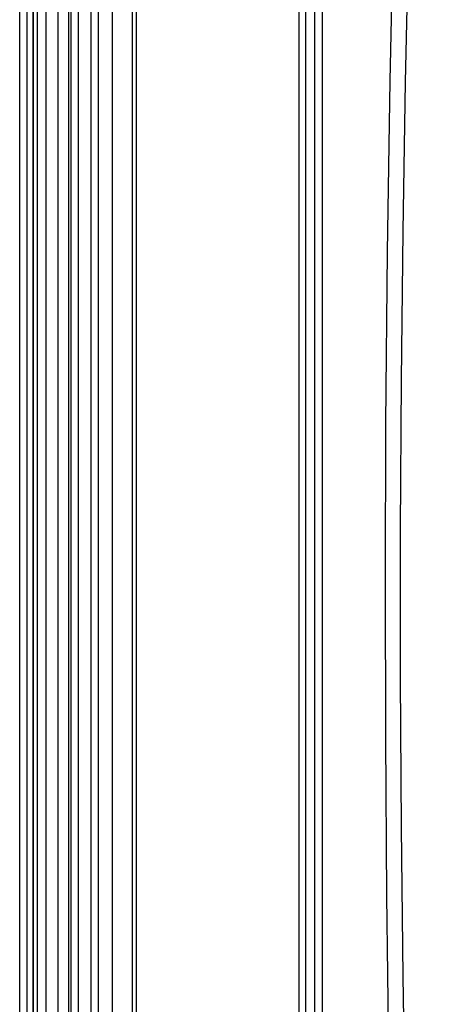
# Model space of a CAD drawing. Header units: millimetres. Extents: x 2848.32 to 2849.28, y 2905.67 to 2907.97.
# Tile 9 of 20: x 2848.35 to 2848.55, y 2906.72 to 2907.18. Entities that reach past the tile are written whole.
import ezdxf

# ---------------------------------------------------------------- set-up
doc = ezdxf.new("R2010")
doc.units = ezdxf.units.MM
doc.layers.add('SANINDUSA', color=3, linetype='Continuous')

msp = doc.modelspace()

# ---------------------------------------------------------------- linework, layer by layer
at = {"layer": 'SANINDUSA', "linetype": 'Continuous'}
for p, q in [((2848.35348, 2905.9098), (2848.35348, 2907.81308)), ((2848.35702, 2905.9098), (2848.35702, 2907.81308)), ((2848.37644, 2905.90844), (2848.37644, 2907.81444)), ((2848.37749, 2905.90844), (2848.37749, 2907.81444)), ((2848.37749, 2905.90844), (2848.37749, 2907.81444)), ((2848.38089, 2905.90844), (2848.38089, 2907.81444)), ((2848.38689, 2905.90844), (2848.38689, 2907.81444)), ((2848.39029, 2905.90844), (2848.39029, 2907.81444)), ((2848.39688, 2905.90844), (2848.39688, 2907.81444)), ((2848.40602, 2907.81444), (2848.40602, 2905.90844)), ((2848.40799, 2905.90844), (2848.40799, 2907.81444)), ((2848.49135, 2905.90844), (2848.49135, 2907.81444)), ((2848.49484, 2907.81444), (2848.49484, 2905.90844)), ((2848.35979, 2907.81144), (2848.35979, 2905.91144)), ((2848.35979, 2905.91144), (2848.35979, 2907.81144)), ((2848.36176, 2905.91144), (2848.36176, 2907.81144)), ((2848.36588, 2905.91144), (2848.36588, 2907.81144)), ((2848.37151, 2905.91144), (2848.37151, 2907.81144)), ((2848.48392, 2907.81258), (2848.48392, 2905.9098)), ((2848.48719, 2905.90948), (2848.48719, 2907.81258))]:
    msp.add_line(p, q, dxfattribs=at)
at = {"layer": 'SANINDUSA', "linetype": 'Continuous', "flags": 128}
for points in [[(2848.5453, 2906.31999), (2848.54222, 2906.38951), (2848.53953, 2906.45905), (2848.53722, 2906.5286), (2848.5353, 2906.59816), (2848.53376, 2906.66773), (2848.5326, 2906.73731), (2848.53183, 2906.8069), (2848.53145, 2906.87649), (2848.53145, 2906.94608), (2848.53183, 2907.01566), (2848.5326, 2907.08525), (2848.53376, 2907.15483), (2848.5353, 2907.2244), (2848.53722, 2907.29396), (2848.53953, 2907.36351), (2848.54222, 2907.43305), (2848.5453, 2907.50257)], [(2848.53381, 2907.41536), (2848.53307, 2907.39537), (2848.53037, 2907.31542), (2848.52816, 2907.23545), (2848.52643, 2907.15546), (2848.52518, 2907.07546), (2848.52442, 2906.99545), (2848.52415, 2906.92197), (2848.5243, 2906.84848), (2848.52486, 2906.77499), (2848.52584, 2906.70151), (2848.52722, 2906.628), (2848.52901, 2906.5545), (2848.53121, 2906.48101), (2848.53381, 2906.40752)]]:
    msp.add_lwpolyline(points, dxfattribs=at)

doc.saveas('drawing.dxf')
